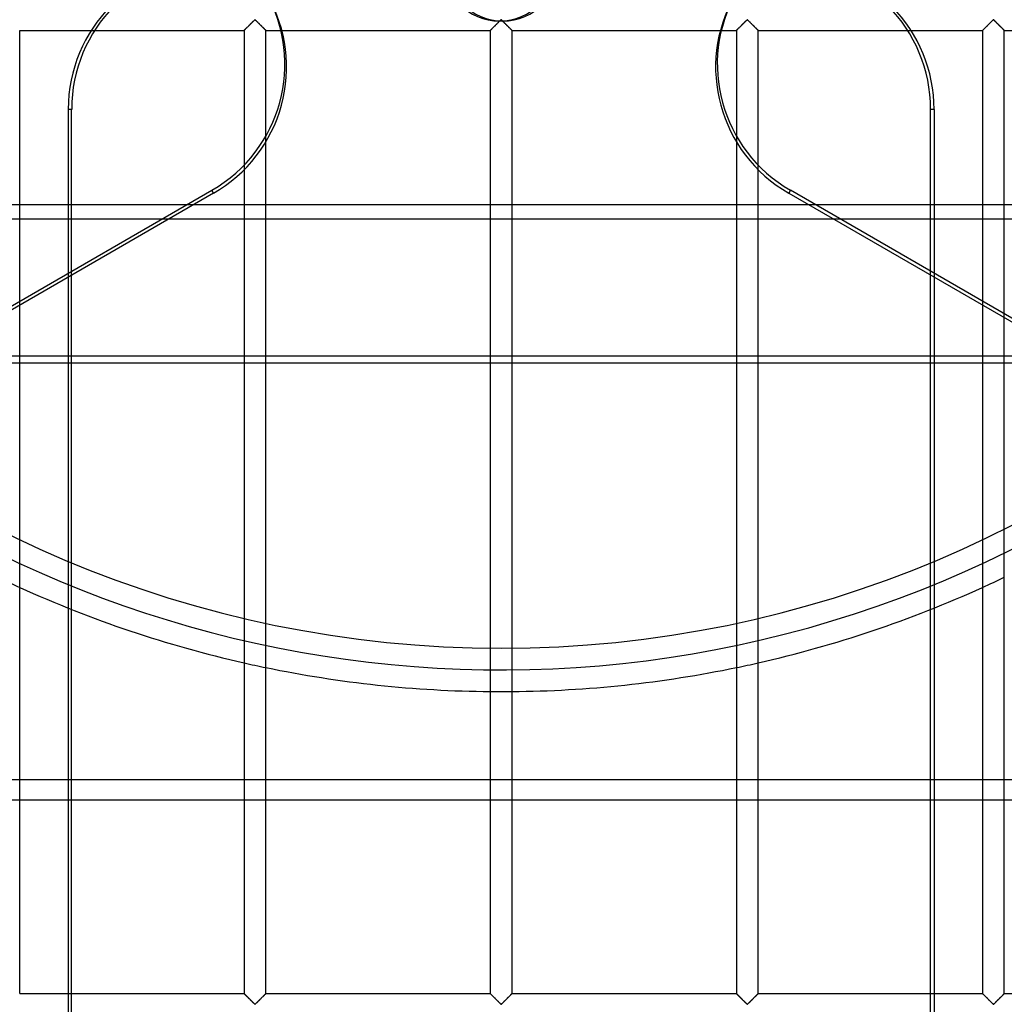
# Model space of a CAD drawing. Header units: millimetres. Extents: x -690 to 690, y -690 to 690.
# Tile 37 of 62: x -111 to 116, y -340 to -113. Entities that reach past the tile are written whole.
import ezdxf

# ---------------------------------------------------------------- set-up
doc = ezdxf.new("R2010")
doc.units = ezdxf.units.MM
doc.layers.add('MAIN-1', color=7, linetype='Continuous')
doc.layers.add('MAIN-2', color=7, linetype='Continuous')

msp = doc.modelspace()

# ---------------------------------------------------------------- linework, layer by layer
at = {"layer": 'MAIN-1'}
for p, q in [((-59, -115.67), (-58.93, -115.59)), ((-58.93, -115.59), (-58.85, -115.51)), ((-58.85, -115.51), (-58.76, -115.42)), ((-58.76, -115.42), (-58.66, -115.33)), ((-58.66, -115.33), (-58.56, -115.23)), ((-58.56, -115.23), (-58.45, -115.12)), ((-58.45, -115.12), (-58.34, -115.01)), ((-58.34, -115.01), (-58.23, -114.9)), ((-58.23, -114.9), (-58.12, -114.78)), ((-58.12, -114.78), (-58, -114.67)), ((-58, -114.67), (-57.88, -114.55)), ((-57.88, -114.55), (-57.76, -114.43)), ((-57.76, -114.43), (-57.64, -114.31)), ((-57.64, -114.31), (-57.52, -114.19)), ((-57.52, -114.19), (-57.4, -114.07)), ((-57.4, -114.07), (-57.29, -113.96)), ((-57.29, -113.96), (-57.18, -113.85)), ((-57.18, -113.85), (-57.07, -113.74)), ((-57.07, -113.74), (-56.97, -113.64)), ((-56.97, -113.64), (-56.87, -113.55)), ((-56.87, -113.55), (-56.78, -113.47)), ((-56.78, -113.47), (-56.67, -113.4)), ((-56.67, -113.4), (-56.59, -113.44)), ((-56.59, -113.44), (-56.54, -113.48)), ((-56.54, -113.48), (-56.49, -113.53)), ((-56.49, -113.53), (-56.43, -113.58)), ((-56.43, -113.58), (-56.38, -113.63)), ((-56.38, -113.63), (-56.32, -113.69)), ((-56.32, -113.69), (-56.26, -113.75)), ((-56.26, -113.75), (-56.2, -113.81)), ((-56.2, -113.81), (-56.14, -113.87)), ((-56.14, -113.87), (-56.07, -113.93)), ((-56.07, -113.93), (-56.01, -114)), ((-56.01, -114), (-55.94, -114.06)), ((-55.94, -114.06), (-55.88, -114.13)), ((-55.88, -114.13), (-55.81, -114.19)), ((-55.81, -114.19), (-55.74, -114.26)), ((-55.74, -114.26), (-55.67, -114.33)), ((-55.67, -114.33), (-55.6, -114.4)), ((-55.6, -114.4), (-55.53, -114.47)), ((-55.53, -114.47), (-55.47, -114.54)), ((-55.47, -114.54), (-55.4, -114.61)), ((-55.4, -114.61), (-55.33, -114.67)), ((-55.33, -114.67), (-55.26, -114.74)), ((-55.26, -114.74), (-55.19, -114.81)), ((-55.19, -114.81), (-55.13, -114.88)), ((-55.13, -114.88), (-55.06, -114.94)), ((-55.06, -114.94), (-55, -115.01)), ((-55, -115.01), (-54.93, -115.07)), ((-54.93, -115.07), (-54.87, -115.13)), ((-54.87, -115.13), (-54.81, -115.19)), ((-54.81, -115.19), (-54.75, -115.25)), ((-54.75, -115.25), (-54.69, -115.31)), ((-54.69, -115.31), (-54.64, -115.37)), ((-54.64, -115.37), (-54.58, -115.42)), ((-54.58, -115.42), (-54.53, -115.47)), ((-54.53, -115.47), (-54.48, -115.52)), ((-54.48, -115.52), (-54.43, -115.57)), ((-54.43, -115.57), (-54.39, -115.61)), ((-2.33, -115.67), (-2.26, -115.59)), ((-2.26, -115.59), (-2.18, -115.51)), ((-2.18, -115.51), (-2.09, -115.42)), ((-2.09, -115.42), (-1.99, -115.33)), ((-1.99, -115.33), (-1.89, -115.23)), ((-1.89, -115.23), (-1.79, -115.12)), ((-1.79, -115.12), (-1.68, -115.01)), ((-1.68, -115.01), (-1.57, -114.9)), ((-1.57, -114.9), (-1.45, -114.78)), ((-1.45, -114.78), (-1.33, -114.67)), ((-1.33, -114.67), (-1.21, -114.55)), ((-1.21, -114.55), (-1.09, -114.43)), ((-1.09, -114.43), (-0.97, -114.31)), ((-0.97, -114.31), (-0.85, -114.19)), ((-0.85, -114.19), (-0.74, -114.07)), ((-0.74, -114.07), (-0.62, -113.96)), ((-0.62, -113.96), (-0.51, -113.85)), ((-0.51, -113.85), (-0.4, -113.74)), ((-0.4, -113.74), (-0.3, -113.64)), ((-0.3, -113.64), (-0.21, -113.55)), ((-0.21, -113.55), (-0.11, -113.47)), ((-0.11, -113.47), (0, -113.4)), ((0, -113.4), (0.07, -113.44)), ((0.07, -113.44), (0.13, -113.48)), ((0.13, -113.48), (0.18, -113.53)), ((0.18, -113.53), (0.23, -113.58)), ((0.23, -113.58), (0.29, -113.63)), ((0.29, -113.63), (0.35, -113.69)), ((0.35, -113.69), (0.41, -113.75)), ((0.41, -113.75), (0.47, -113.81)), ((0.47, -113.81), (0.53, -113.87)), ((0.53, -113.87), (0.59, -113.93)), ((0.59, -113.93), (0.66, -114)), ((0.66, -114), (0.73, -114.06)), ((0.73, -114.06), (0.79, -114.13)), ((0.79, -114.13), (0.86, -114.19)), ((0.86, -114.19), (0.93, -114.26)), ((0.93, -114.26), (0.99, -114.33)), ((0.99, -114.33), (1.06, -114.4)), ((1.06, -114.4), (1.13, -114.47)), ((1.13, -114.47), (1.2, -114.54)), ((1.2, -114.54), (1.27, -114.61)), ((1.27, -114.61), (1.34, -114.67)), ((1.34, -114.67), (1.41, -114.74)), ((1.41, -114.74), (1.47, -114.81)), ((1.47, -114.81), (1.54, -114.88)), ((1.54, -114.88), (1.61, -114.94)), ((1.61, -114.94), (1.67, -115.01)), ((1.67, -115.01), (1.73, -115.07)), ((1.73, -115.07), (1.8, -115.13)), ((1.8, -115.13), (1.86, -115.19)), ((1.86, -115.19), (1.92, -115.25)), ((1.92, -115.25), (1.97, -115.31)), ((1.97, -115.31), (2.03, -115.37)), ((2.03, -115.37), (2.09, -115.42)), ((2.09, -115.42), (2.14, -115.47)), ((2.14, -115.47), (2.19, -115.52)), ((2.19, -115.52), (2.24, -115.57)), ((2.24, -115.57), (2.28, -115.61)), ((54.34, -115.67), (54.41, -115.59)), ((54.41, -115.59), (54.49, -115.51)), ((54.49, -115.51), (54.58, -115.42)), ((54.58, -115.42), (54.67, -115.33)), ((54.67, -115.33), (54.77, -115.23)), ((54.77, -115.23), (54.88, -115.12)), ((54.88, -115.12), (54.99, -115.01)), ((54.99, -115.01), (55.1, -114.9)), ((55.1, -114.9), (55.22, -114.78)), ((55.22, -114.78), (55.34, -114.67)), ((55.34, -114.67), (55.46, -114.55)), ((55.46, -114.55), (55.58, -114.43)), ((55.58, -114.43), (55.7, -114.31)), ((55.7, -114.31), (55.81, -114.19)), ((55.81, -114.19), (55.93, -114.07)), ((55.93, -114.07), (56.04, -113.96)), ((56.04, -113.96), (56.16, -113.85)), ((56.16, -113.85), (56.26, -113.74)), ((56.26, -113.74), (56.36, -113.64)), ((56.36, -113.64), (56.46, -113.55)), ((56.46, -113.55), (56.55, -113.47)), ((56.55, -113.47), (56.67, -113.4)), ((56.67, -113.4), (56.74, -113.44)), ((56.74, -113.44), (56.79, -113.48)), ((56.79, -113.48), (56.85, -113.53)), ((56.85, -113.53), (56.9, -113.58)), ((56.9, -113.58), (56.96, -113.63)), ((56.96, -113.63), (57.01, -113.69)), ((57.01, -113.69), (57.07, -113.75)), ((57.07, -113.75), (57.13, -113.81)), ((57.13, -113.81), (57.2, -113.87)), ((57.2, -113.87), (57.26, -113.93)), ((57.26, -113.93), (57.33, -114)), ((57.33, -114), (57.39, -114.06)), ((57.39, -114.06), (57.46, -114.13)), ((57.46, -114.13), (57.53, -114.19)), ((57.53, -114.19), (57.59, -114.26)), ((57.59, -114.26), (57.66, -114.33)), ((57.66, -114.33), (57.73, -114.4)), ((57.73, -114.4), (57.8, -114.47)), ((57.8, -114.47), (57.87, -114.54)), ((57.87, -114.54), (57.94, -114.61)), ((57.94, -114.61), (58.01, -114.67)), ((58.01, -114.67), (58.07, -114.74)), ((58.07, -114.74), (58.14, -114.81)), ((58.14, -114.81), (58.21, -114.88)), ((58.21, -114.88), (58.27, -114.94)), ((58.27, -114.94), (58.34, -115.01)), ((58.34, -115.01), (58.4, -115.07)), ((58.4, -115.07), (58.46, -115.13)), ((58.46, -115.13), (58.52, -115.19)), ((58.52, -115.19), (58.58, -115.25)), ((58.58, -115.25), (58.64, -115.31)), ((58.64, -115.31), (58.7, -115.37)), ((58.7, -115.37), (58.75, -115.42)), ((58.75, -115.42), (58.81, -115.47)), ((58.81, -115.47), (58.86, -115.52)), ((58.86, -115.52), (58.9, -115.57)), ((58.9, -115.57), (58.95, -115.61)), ((111, -115.67), (111.07, -115.59)), ((111.07, -115.59), (111.15, -115.51)), ((111.15, -115.51), (111.24, -115.42)), ((111.24, -115.42), (111.34, -115.33)), ((111.34, -115.33), (111.44, -115.23)), ((111.44, -115.23), (111.55, -115.12)), ((111.55, -115.12), (111.66, -115.01)), ((111.66, -115.01), (111.77, -114.9)), ((111.77, -114.9), (111.88, -114.78)), ((111.88, -114.78), (112, -114.67)), ((112, -114.67), (112.12, -114.55)), ((112.12, -114.55), (112.24, -114.43)), ((112.24, -114.43), (112.36, -114.31)), ((112.36, -114.31), (112.48, -114.19)), ((112.48, -114.19), (112.6, -114.07)), ((112.6, -114.07), (112.71, -113.96)), ((112.71, -113.96), (112.82, -113.85)), ((112.82, -113.85), (112.93, -113.74)), ((112.93, -113.74), (113.03, -113.64)), ((113.03, -113.64), (113.13, -113.55)), ((113.13, -113.55), (113.22, -113.47)), ((113.22, -113.47), (113.33, -113.4)), ((113.33, -113.4), (113.41, -113.44)), ((113.41, -113.44), (113.46, -113.48)), ((113.46, -113.48), (113.51, -113.53)), ((113.51, -113.53), (113.57, -113.58)), ((113.57, -113.58), (113.62, -113.63)), ((113.62, -113.63), (113.68, -113.69)), ((113.68, -113.69), (113.74, -113.75)), ((113.74, -113.75), (113.8, -113.81)), ((113.8, -113.81), (113.86, -113.87)), ((113.86, -113.87), (113.93, -113.93)), ((113.93, -113.93), (113.99, -114)), ((113.99, -114), (114.06, -114.06)), ((114.06, -114.06), (114.12, -114.13)), ((114.12, -114.13), (114.19, -114.19)), ((114.19, -114.19), (114.26, -114.26)), ((114.26, -114.26), (114.33, -114.33)), ((114.33, -114.33), (114.4, -114.4)), ((114.4, -114.4), (114.47, -114.47)), ((114.47, -114.47), (114.53, -114.54)), ((114.53, -114.54), (114.6, -114.61)), ((114.6, -114.61), (114.67, -114.67)), ((114.67, -114.67), (114.74, -114.74)), ((114.74, -114.74), (114.81, -114.81)), ((114.81, -114.81), (114.87, -114.88)), ((114.87, -114.88), (114.94, -114.94)), ((114.94, -114.94), (115, -115.01)), ((115, -115.01), (115.07, -115.07)), ((115.07, -115.07), (115.13, -115.13)), ((115.13, -115.13), (115.19, -115.19)), ((115.19, -115.19), (115.25, -115.25)), ((115.25, -115.25), (115.31, -115.31)), ((115.31, -115.31), (115.36, -115.37)), ((115.36, -115.37), (115.42, -115.42)), ((115.42, -115.42), (115.47, -115.47)), ((115.47, -115.47), (115.52, -115.52)), ((115.52, -115.52), (115.57, -115.57)), ((115.57, -115.57), (115.61, -115.61)), ((-110.83, -337.5), (-110.83, -115.83)), ((-110.83, -115.83), (-59.17, -115.83)), ((-59.17, -115.83), (-59.17, -337.5)), ((-59.17, -115.83), (-59.16, -115.83)), ((-59.16, -115.83), (-59.14, -115.81)), ((-59.14, -115.81), (-59.1, -115.77)), ((-59.1, -115.77), (-59.06, -115.72)), ((-59.06, -115.72), (-59, -115.67)), ((-54.39, -115.61), (-54.35, -115.65)), ((-54.35, -115.65), (-54.31, -115.69)), ((-54.31, -115.69), (-54.28, -115.72)), ((-54.28, -115.72), (-54.25, -115.75)), ((-54.25, -115.75), (-54.22, -115.78)), ((-54.22, -115.78), (-54.2, -115.8)), ((-54.2, -115.8), (-54.19, -115.81)), ((-54.19, -115.81), (-54.18, -115.82)), ((-54.18, -115.82), (-54.17, -115.83)), ((-54.17, -337.5), (-54.17, -115.83)), ((-54.17, -115.83), (-54.17, -115.83)), ((-54.17, -115.83), (-2.5, -115.83)), ((-2.5, -115.83), (-2.5, -337.5)), ((-2.5, -115.83), (-2.49, -115.83)), ((-2.49, -115.83), (-2.47, -115.81)), ((-2.47, -115.81), (-2.44, -115.77)), ((-2.44, -115.77), (-2.39, -115.72)), ((-2.39, -115.72), (-2.33, -115.67)), ((2.28, -115.61), (2.32, -115.65)), ((2.32, -115.65), (2.36, -115.69)), ((2.36, -115.69), (2.39, -115.72)), ((2.39, -115.72), (2.42, -115.75)), ((2.42, -115.75), (2.44, -115.78)), ((2.44, -115.78), (2.46, -115.8)), ((2.46, -115.8), (2.48, -115.81)), ((2.48, -115.81), (2.49, -115.82)), ((2.49, -115.82), (2.5, -115.83)), ((2.5, -337.5), (2.5, -115.83)), ((2.5, -115.83), (2.5, -115.83)), ((2.5, -115.83), (54.17, -115.83)), ((54.17, -115.83), (54.2, -115.81)), ((54.17, -115.83), (54.17, -337.5)), ((54.17, -115.83), (54.17, -115.83)), ((54.2, -115.81), (54.23, -115.77)), ((54.23, -115.77), (54.28, -115.72)), ((54.28, -115.72), (54.34, -115.67)), ((58.95, -115.61), (58.99, -115.65)), ((58.99, -115.65), (59.02, -115.69)), ((59.02, -115.69), (59.06, -115.72)), ((59.06, -115.72), (59.08, -115.75)), ((59.08, -115.75), (59.11, -115.78)), ((59.11, -115.78), (59.13, -115.8)), ((59.13, -115.8), (59.15, -115.81)), ((59.15, -115.81), (59.16, -115.82)), ((59.16, -115.82), (59.16, -115.83)), ((59.16, -115.83), (59.17, -115.83)), ((59.17, -337.5), (59.17, -115.83)), ((59.17, -115.83), (110.83, -115.83)), ((110.83, -115.83), (110.83, -337.5)), ((110.83, -115.83), (110.84, -115.83)), ((110.84, -115.83), (110.86, -115.81)), ((110.86, -115.81), (110.9, -115.77)), ((110.9, -115.77), (110.94, -115.72)), ((110.94, -115.72), (111, -115.67)), ((115.61, -115.61), (115.65, -115.65)), ((115.65, -115.65), (115.69, -115.69)), ((115.69, -115.69), (115.72, -115.72)), ((115.72, -115.72), (115.75, -115.75)), ((115.75, -115.75), (115.78, -115.78)), ((115.78, -115.78), (115.8, -115.8)), ((115.8, -115.8), (115.81, -115.81)), ((115.81, -115.81), (115.82, -115.82)), ((115.82, -115.82), (115.83, -115.83)), ((115.83, -337.5), (115.83, -115.83)), ((115.83, -115.83), (115.83, -115.83)), ((115.83, -115.83), (167.5, -115.83)), ((-99.65, -248.78), (-99.65, -337.5)), ((98.87, -337.5), (98.87, -249.1)), ((99.65, -248.78), (99.65, -337.5)), ((-110.83, -288.22), (-99.65, -288.22)), ((99.65, -288.22), (110.83, -288.22)), ((115.83, -288.22), (167.5, -288.22)), ((-99.65, -292.98), (-110.83, -292.98)), ((110.83, -292.98), (99.65, -292.98)), ((167.5, -292.98), (115.83, -292.98)), ((-110.83, -337.5), (-59.17, -337.5)), ((-59.16, -337.5), (-59.17, -337.5)), ((-59.16, -337.51), (-59.16, -337.5)), ((-59.15, -337.52), (-59.16, -337.51)), ((-59.13, -337.54), (-59.15, -337.52)), ((-59.11, -337.56), (-59.13, -337.54)), ((-59.08, -337.58), (-59.11, -337.56)), ((-59.06, -337.61), (-59.08, -337.58)), ((-59.02, -337.64), (-59.06, -337.61)), ((-58.99, -337.68), (-59.02, -337.64)), ((-58.95, -337.72), (-58.99, -337.68)), ((-58.9, -337.76), (-58.95, -337.72)), ((-54.34, -337.67), (-54.41, -337.74)), ((-54.28, -337.61), (-54.34, -337.67)), ((-54.23, -337.56), (-54.28, -337.61)), ((-54.2, -337.53), (-54.23, -337.56)), ((-54.17, -337.51), (-54.2, -337.53)), ((-54.17, -337.5), (-54.17, -337.51)), ((-54.17, -337.5), (-2.5, -337.5)), ((-2.49, -337.51), (-2.5, -337.5)), ((-2.5, -337.5), (-2.5, -337.5)), ((-2.48, -337.52), (-2.49, -337.51)), ((-2.46, -337.54), (-2.48, -337.52)), ((-2.44, -337.56), (-2.46, -337.54)), ((-2.42, -337.58), (-2.44, -337.56)), ((-2.39, -337.61), (-2.42, -337.58)), ((-2.36, -337.64), (-2.39, -337.61)), ((-2.32, -337.68), (-2.36, -337.64)), ((-2.28, -337.72), (-2.32, -337.68)), ((-2.24, -337.76), (-2.28, -337.72)), ((2.33, -337.67), (2.26, -337.74)), ((2.39, -337.61), (2.33, -337.67)), ((2.44, -337.56), (2.39, -337.61)), ((2.47, -337.53), (2.44, -337.56)), ((2.49, -337.51), (2.47, -337.53)), ((2.5, -337.5), (2.49, -337.51)), ((2.5, -337.5), (54.17, -337.5)), ((54.18, -337.51), (54.17, -337.5)), ((54.17, -337.5), (54.17, -337.5)), ((54.19, -337.52), (54.18, -337.51)), ((54.2, -337.54), (54.19, -337.52)), ((54.22, -337.56), (54.2, -337.54)), ((54.25, -337.58), (54.22, -337.56)), ((54.28, -337.61), (54.25, -337.58)), ((54.31, -337.64), (54.28, -337.61)), ((54.35, -337.68), (54.31, -337.64)), ((54.39, -337.72), (54.35, -337.68)), ((54.43, -337.76), (54.39, -337.72)), ((59, -337.67), (58.93, -337.74)), ((59.06, -337.61), (59, -337.67)), ((59.1, -337.56), (59.06, -337.61)), ((59.14, -337.53), (59.1, -337.56)), ((59.16, -337.51), (59.14, -337.53)), ((59.17, -337.5), (59.16, -337.51)), ((59.17, -337.5), (110.83, -337.5)), ((110.84, -337.5), (110.83, -337.5)), ((110.84, -337.51), (110.84, -337.5)), ((110.85, -337.52), (110.84, -337.51)), ((110.87, -337.54), (110.85, -337.52)), ((110.89, -337.56), (110.87, -337.54)), ((110.92, -337.58), (110.89, -337.56)), ((110.94, -337.61), (110.92, -337.58)), ((110.98, -337.64), (110.94, -337.61)), ((111.01, -337.68), (110.98, -337.64)), ((111.05, -337.72), (111.01, -337.68)), ((111.1, -337.76), (111.05, -337.72)), ((115.66, -337.67), (115.59, -337.74)), ((115.72, -337.61), (115.66, -337.67)), ((115.77, -337.56), (115.72, -337.61)), ((115.8, -337.53), (115.77, -337.56)), ((115.83, -337.51), (115.8, -337.53)), ((115.83, -337.5), (115.83, -337.51)), ((115.83, -337.5), (167.5, -337.5)), ((-58.86, -337.81), (-58.9, -337.76)), ((-58.81, -337.86), (-58.86, -337.81)), ((-58.75, -337.91), (-58.81, -337.86)), ((-58.7, -337.97), (-58.75, -337.91)), ((-58.64, -338.02), (-58.7, -337.97)), ((-58.58, -338.08), (-58.64, -338.02)), ((-58.52, -338.14), (-58.58, -338.08)), ((-58.46, -338.2), (-58.52, -338.14)), ((-58.4, -338.26), (-58.46, -338.2)), ((-58.34, -338.33), (-58.4, -338.26)), ((-58.27, -338.39), (-58.34, -338.33)), ((-58.21, -338.46), (-58.27, -338.39)), ((-58.14, -338.52), (-58.21, -338.46)), ((-58.07, -338.59), (-58.14, -338.52)), ((-58.01, -338.66), (-58.07, -338.59)), ((-57.94, -338.73), (-58.01, -338.66)), ((-57.87, -338.8), (-57.94, -338.73)), ((-57.8, -338.87), (-57.87, -338.8)), ((-57.73, -338.93), (-57.8, -338.87)), ((-57.66, -339), (-57.73, -338.93)), ((-57.59, -339.07), (-57.66, -339)), ((-57.53, -339.14), (-57.59, -339.07)), ((-57.46, -339.21), (-57.53, -339.14)), ((-57.39, -339.27), (-57.46, -339.21)), ((-57.33, -339.34), (-57.39, -339.27)), ((-57.26, -339.4), (-57.33, -339.34)), ((-57.2, -339.47), (-57.26, -339.4)), ((-57.13, -339.53), (-57.2, -339.47)), ((-57.07, -339.59), (-57.13, -339.53)), ((-57.01, -339.64), (-57.07, -339.59)), ((-56.96, -339.7), (-57.01, -339.64)), ((-56.9, -339.75), (-56.96, -339.7)), ((-56.85, -339.81), (-56.9, -339.75)), ((-56.79, -339.85), (-56.85, -339.81)), ((-56.74, -339.9), (-56.79, -339.85)), ((-56.67, -339.93), (-56.74, -339.9)), ((-56.55, -339.87), (-56.67, -339.93)), ((-56.46, -339.78), (-56.55, -339.87)), ((-56.36, -339.69), (-56.46, -339.78)), ((-56.26, -339.59), (-56.36, -339.69)), ((-56.16, -339.48), (-56.26, -339.59)), ((-56.04, -339.37), (-56.16, -339.48)), ((-55.93, -339.26), (-56.04, -339.37)), ((-55.81, -339.14), (-55.93, -339.26)), ((-55.7, -339.03), (-55.81, -339.14)), ((-55.58, -338.91), (-55.7, -339.03)), ((-55.46, -338.79), (-55.58, -338.91)), ((-55.34, -338.67), (-55.46, -338.79)), ((-55.22, -338.55), (-55.34, -338.67)), ((-55.1, -338.43), (-55.22, -338.55)), ((-54.99, -338.32), (-55.1, -338.43)), ((-54.88, -338.21), (-54.99, -338.32)), ((-54.77, -338.11), (-54.88, -338.21)), ((-54.67, -338), (-54.77, -338.11)), ((-54.58, -337.91), (-54.67, -338)), ((-54.49, -337.82), (-54.58, -337.91)), ((-54.41, -337.74), (-54.49, -337.82)), ((-2.19, -337.81), (-2.24, -337.76)), ((-2.14, -337.86), (-2.19, -337.81)), ((-2.09, -337.91), (-2.14, -337.86)), ((-2.03, -337.97), (-2.09, -337.91)), ((-1.97, -338.02), (-2.03, -337.97)), ((-1.92, -338.08), (-1.97, -338.02)), ((-1.86, -338.14), (-1.92, -338.08)), ((-1.8, -338.2), (-1.86, -338.14)), ((-1.73, -338.26), (-1.8, -338.2)), ((-1.67, -338.33), (-1.73, -338.26)), ((-1.61, -338.39), (-1.67, -338.33)), ((-1.54, -338.46), (-1.61, -338.39)), ((-1.47, -338.52), (-1.54, -338.46)), ((-1.41, -338.59), (-1.47, -338.52)), ((-1.34, -338.66), (-1.41, -338.59)), ((-1.27, -338.73), (-1.34, -338.66)), ((-1.2, -338.8), (-1.27, -338.73)), ((-1.13, -338.87), (-1.2, -338.8)), ((-1.06, -338.93), (-1.13, -338.87)), ((-0.99, -339), (-1.06, -338.93)), ((-0.93, -339.07), (-0.99, -339)), ((-0.86, -339.14), (-0.93, -339.07)), ((-0.79, -339.21), (-0.86, -339.14)), ((-0.73, -339.27), (-0.79, -339.21)), ((-0.66, -339.34), (-0.73, -339.27)), ((-0.59, -339.4), (-0.66, -339.34)), ((-0.53, -339.47), (-0.59, -339.4)), ((-0.47, -339.53), (-0.53, -339.47)), ((-0.41, -339.59), (-0.47, -339.53)), ((-0.35, -339.64), (-0.41, -339.59)), ((-0.29, -339.7), (-0.35, -339.64)), ((-0.23, -339.75), (-0.29, -339.7)), ((-0.18, -339.81), (-0.23, -339.75)), ((-0.13, -339.85), (-0.18, -339.81)), ((-0.07, -339.9), (-0.13, -339.85)), ((0, -339.93), (-0.07, -339.9)), ((0.11, -339.87), (0, -339.93)), ((0.21, -339.78), (0.11, -339.87)), ((0.3, -339.69), (0.21, -339.78)), ((0.4, -339.59), (0.3, -339.69)), ((0.51, -339.48), (0.4, -339.59)), ((0.62, -339.37), (0.51, -339.48)), ((0.74, -339.26), (0.62, -339.37)), ((0.85, -339.14), (0.74, -339.26)), ((0.97, -339.03), (0.85, -339.14)), ((1.09, -338.91), (0.97, -339.03)), ((1.21, -338.79), (1.09, -338.91)), ((1.33, -338.67), (1.21, -338.79)), ((1.45, -338.55), (1.33, -338.67)), ((1.57, -338.43), (1.45, -338.55)), ((1.68, -338.32), (1.57, -338.43)), ((1.79, -338.21), (1.68, -338.32)), ((1.89, -338.11), (1.79, -338.21)), ((1.99, -338), (1.89, -338.11)), ((2.09, -337.91), (1.99, -338)), ((2.18, -337.82), (2.09, -337.91)), ((2.26, -337.74), (2.18, -337.82)), ((54.48, -337.81), (54.43, -337.76)), ((54.53, -337.86), (54.48, -337.81)), ((54.58, -337.91), (54.53, -337.86)), ((54.64, -337.97), (54.58, -337.91)), ((54.69, -338.02), (54.64, -337.97)), ((54.75, -338.08), (54.69, -338.02)), ((54.81, -338.14), (54.75, -338.08)), ((54.87, -338.2), (54.81, -338.14)), ((54.93, -338.26), (54.87, -338.2)), ((55, -338.33), (54.93, -338.26)), ((55.06, -338.39), (55, -338.33)), ((55.13, -338.46), (55.06, -338.39)), ((55.19, -338.52), (55.13, -338.46)), ((55.26, -338.59), (55.19, -338.52)), ((55.33, -338.66), (55.26, -338.59)), ((55.4, -338.73), (55.33, -338.66)), ((55.47, -338.8), (55.4, -338.73)), ((55.53, -338.87), (55.47, -338.8)), ((55.6, -338.93), (55.53, -338.87)), ((55.67, -339), (55.6, -338.93)), ((55.74, -339.07), (55.67, -339)), ((55.81, -339.14), (55.74, -339.07)), ((55.88, -339.21), (55.81, -339.14)), ((55.94, -339.27), (55.88, -339.21)), ((56.01, -339.34), (55.94, -339.27)), ((56.07, -339.4), (56.01, -339.34)), ((56.14, -339.47), (56.07, -339.4)), ((56.2, -339.53), (56.14, -339.47)), ((56.26, -339.59), (56.2, -339.53)), ((56.32, -339.64), (56.26, -339.59)), ((56.38, -339.7), (56.32, -339.64)), ((56.43, -339.75), (56.38, -339.7)), ((56.49, -339.81), (56.43, -339.75)), ((56.54, -339.85), (56.49, -339.81)), ((56.59, -339.9), (56.54, -339.85)), ((56.67, -339.93), (56.59, -339.9)), ((56.78, -339.87), (56.67, -339.93)), ((56.87, -339.78), (56.78, -339.87)), ((56.97, -339.69), (56.87, -339.78)), ((57.07, -339.59), (56.97, -339.69)), ((57.18, -339.48), (57.07, -339.59)), ((57.29, -339.37), (57.18, -339.48)), ((57.4, -339.26), (57.29, -339.37)), ((57.52, -339.14), (57.4, -339.26)), ((57.64, -339.03), (57.52, -339.14)), ((57.76, -338.91), (57.64, -339.03)), ((57.88, -338.79), (57.76, -338.91)), ((58, -338.67), (57.88, -338.79)), ((58.12, -338.55), (58, -338.67)), ((58.23, -338.43), (58.12, -338.55)), ((58.34, -338.32), (58.23, -338.43)), ((58.45, -338.21), (58.34, -338.32)), ((58.56, -338.11), (58.45, -338.21)), ((58.66, -338), (58.56, -338.11)), ((58.76, -337.91), (58.66, -338)), ((58.85, -337.82), (58.76, -337.91)), ((58.93, -337.74), (58.85, -337.82)), ((111.14, -337.81), (111.1, -337.76)), ((111.19, -337.86), (111.14, -337.81)), ((111.25, -337.91), (111.19, -337.86)), ((111.3, -337.97), (111.25, -337.91)), ((111.36, -338.02), (111.3, -337.97)), ((111.42, -338.08), (111.36, -338.02)), ((111.48, -338.14), (111.42, -338.08)), ((111.54, -338.2), (111.48, -338.14)), ((111.6, -338.26), (111.54, -338.2)), ((111.66, -338.33), (111.6, -338.26)), ((111.73, -338.39), (111.66, -338.33)), ((111.79, -338.46), (111.73, -338.39)), ((111.86, -338.52), (111.79, -338.46)), ((111.93, -338.59), (111.86, -338.52)), ((111.99, -338.66), (111.93, -338.59)), ((112.06, -338.73), (111.99, -338.66)), ((112.13, -338.8), (112.06, -338.73)), ((112.2, -338.87), (112.13, -338.8)), ((112.27, -338.93), (112.2, -338.87)), ((112.34, -339), (112.27, -338.93)), ((112.41, -339.07), (112.34, -339)), ((112.47, -339.14), (112.41, -339.07)), ((112.54, -339.21), (112.47, -339.14)), ((112.61, -339.27), (112.54, -339.21)), ((112.67, -339.34), (112.61, -339.27)), ((112.74, -339.4), (112.67, -339.34)), ((112.8, -339.47), (112.74, -339.4)), ((112.87, -339.53), (112.8, -339.47)), ((112.93, -339.59), (112.87, -339.53)), ((112.99, -339.64), (112.93, -339.59)), ((113.04, -339.7), (112.99, -339.64)), ((113.1, -339.75), (113.04, -339.7)), ((113.15, -339.81), (113.1, -339.75)), ((113.21, -339.85), (113.15, -339.81)), ((113.26, -339.9), (113.21, -339.85)), ((113.33, -339.93), (113.26, -339.9)), ((113.45, -339.87), (113.33, -339.93)), ((113.54, -339.78), (113.45, -339.87)), ((113.64, -339.69), (113.54, -339.78)), ((113.74, -339.59), (113.64, -339.69)), ((113.84, -339.48), (113.74, -339.59)), ((113.96, -339.37), (113.84, -339.48)), ((114.07, -339.26), (113.96, -339.37)), ((114.19, -339.14), (114.07, -339.26)), ((114.3, -339.03), (114.19, -339.14)), ((114.42, -338.91), (114.3, -339.03)), ((114.54, -338.79), (114.42, -338.91)), ((114.66, -338.67), (114.54, -338.79)), ((114.78, -338.55), (114.66, -338.67)), ((114.9, -338.43), (114.78, -338.55)), ((115.01, -338.32), (114.9, -338.43)), ((115.12, -338.21), (115.01, -338.32)), ((115.23, -338.11), (115.12, -338.21)), ((115.33, -338), (115.23, -338.11)), ((115.42, -337.91), (115.33, -338)), ((115.51, -337.82), (115.42, -337.91)), ((115.59, -337.74), (115.51, -337.82))]:
    msp.add_line(p, q, dxfattribs=at)
for start, end in [(245.5713, 257.2459), (282.7541, 294.4287), (258.3391, 269.4657), (270.5342, 281.6609)]:
    msp.add_arc((0, 0), 268, start, end, dxfattribs=at)
at = {"layer": 'MAIN-2'}
for p, q in [((-58.89, -115.56), (-58.95, -115.62)), ((-58.82, -115.49), (-58.89, -115.56)), ((-58.75, -115.42), (-58.82, -115.49)), ((-58.67, -115.34), (-58.75, -115.42)), ((-58.59, -115.26), (-58.67, -115.34)), ((-58.51, -115.18), (-58.59, -115.26)), ((-58.42, -115.09), (-58.51, -115.18)), ((-58.33, -115), (-58.42, -115.09)), ((-58.24, -114.91), (-58.33, -115)), ((-58.15, -114.82), (-58.24, -114.91)), ((-58.06, -114.72), (-58.15, -114.82)), ((-57.96, -114.63), (-58.06, -114.72)), ((-57.86, -114.53), (-57.96, -114.63)), ((-57.77, -114.44), (-57.86, -114.53)), ((-57.67, -114.34), (-57.77, -114.44)), ((-57.57, -114.24), (-57.67, -114.34)), ((-57.48, -114.15), (-57.57, -114.24)), ((-57.39, -114.06), (-57.48, -114.15)), ((-57.29, -113.97), (-57.39, -114.06)), ((-57.2, -113.88), (-57.29, -113.97)), ((-57.12, -113.79), (-57.2, -113.88)), ((-57.03, -113.71), (-57.12, -113.79)), ((-56.95, -113.63), (-57.03, -113.71)), ((-56.87, -113.55), (-56.95, -113.63)), ((-56.8, -113.48), (-56.87, -113.55)), ((-56.72, -113.42), (-56.8, -113.48)), ((-56.61, -113.42), (-56.72, -113.42)), ((-56.53, -113.48), (-56.61, -113.42)), ((-56.46, -113.55), (-56.53, -113.48)), ((-56.38, -113.63), (-56.46, -113.55)), ((-56.3, -113.71), (-56.38, -113.63)), ((-56.22, -113.79), (-56.3, -113.71)), ((-56.13, -113.88), (-56.22, -113.79)), ((-56.04, -113.97), (-56.13, -113.88)), ((-55.95, -114.06), (-56.04, -113.97)), ((-55.85, -114.15), (-55.95, -114.06)), ((-55.76, -114.24), (-55.85, -114.15)), ((-55.66, -114.34), (-55.76, -114.24)), ((-55.57, -114.44), (-55.66, -114.34)), ((-55.47, -114.53), (-55.57, -114.44)), ((-55.37, -114.63), (-55.47, -114.53)), ((-55.28, -114.72), (-55.37, -114.63)), ((-55.18, -114.82), (-55.28, -114.72)), ((-55.09, -114.91), (-55.18, -114.82)), ((-55, -115), (-55.09, -114.91)), ((-54.91, -115.09), (-55, -115)), ((-54.82, -115.18), (-54.91, -115.09)), ((-54.74, -115.26), (-54.82, -115.18)), ((-54.66, -115.34), (-54.74, -115.26)), ((-54.58, -115.42), (-54.66, -115.34)), ((-54.51, -115.49), (-54.58, -115.42)), ((-54.44, -115.56), (-54.51, -115.49)), ((-54.38, -115.62), (-54.44, -115.56)), ((-2.23, -115.56), (-2.29, -115.62)), ((-2.16, -115.49), (-2.23, -115.56)), ((-2.08, -115.42), (-2.16, -115.49)), ((-2.01, -115.34), (-2.08, -115.42)), ((-1.93, -115.26), (-2.01, -115.34)), ((-1.84, -115.18), (-1.93, -115.26)), ((-1.76, -115.09), (-1.84, -115.18)), ((-1.67, -115), (-1.76, -115.09)), ((-1.58, -114.91), (-1.67, -115)), ((-1.48, -114.82), (-1.58, -114.91)), ((-1.39, -114.72), (-1.48, -114.82)), ((-1.29, -114.63), (-1.39, -114.72)), ((-1.2, -114.53), (-1.29, -114.63)), ((-1.1, -114.44), (-1.2, -114.53)), ((-1, -114.34), (-1.1, -114.44)), ((-0.91, -114.24), (-1, -114.34)), ((-0.81, -114.15), (-0.91, -114.24)), ((-0.72, -114.06), (-0.81, -114.15)), ((-0.63, -113.97), (-0.72, -114.06)), ((-0.54, -113.88), (-0.63, -113.97)), ((-0.45, -113.79), (-0.54, -113.88)), ((-0.37, -113.71), (-0.45, -113.79)), ((-0.29, -113.63), (-0.37, -113.71)), ((-0.21, -113.55), (-0.29, -113.63)), ((-0.13, -113.48), (-0.21, -113.55)), ((-0.06, -113.42), (-0.13, -113.48)), ((0.06, -113.42), (-0.06, -113.42)), ((0.13, -113.48), (0.06, -113.42)), ((0.21, -113.55), (0.13, -113.48)), ((0.29, -113.63), (0.21, -113.55)), ((0.37, -113.71), (0.29, -113.63)), ((0.45, -113.79), (0.37, -113.71)), ((0.54, -113.88), (0.45, -113.79)), ((0.63, -113.97), (0.54, -113.88)), ((0.72, -114.06), (0.63, -113.97)), ((0.81, -114.15), (0.72, -114.06)), ((0.91, -114.24), (0.81, -114.15)), ((1, -114.34), (0.91, -114.24)), ((1.1, -114.44), (1, -114.34)), ((1.2, -114.53), (1.1, -114.44)), ((1.29, -114.63), (1.2, -114.53)), ((1.39, -114.72), (1.29, -114.63)), ((1.48, -114.82), (1.39, -114.72)), ((1.58, -114.91), (1.48, -114.82)), ((1.67, -115), (1.58, -114.91)), ((1.76, -115.09), (1.67, -115)), ((1.84, -115.18), (1.76, -115.09)), ((1.93, -115.26), (1.84, -115.18)), ((2.01, -115.34), (1.93, -115.26)), ((2.08, -115.42), (2.01, -115.34)), ((2.16, -115.49), (2.08, -115.42)), ((2.23, -115.56), (2.16, -115.49)), ((2.29, -115.62), (2.23, -115.56)), ((54.44, -115.56), (54.38, -115.62)), ((54.51, -115.49), (54.44, -115.56)), ((54.58, -115.42), (54.51, -115.49)), ((54.66, -115.34), (54.58, -115.42)), ((54.74, -115.26), (54.66, -115.34)), ((54.82, -115.18), (54.74, -115.26)), ((54.91, -115.09), (54.82, -115.18)), ((55, -115), (54.91, -115.09)), ((55.09, -114.91), (55, -115)), ((55.18, -114.82), (55.09, -114.91)), ((55.28, -114.72), (55.18, -114.82)), ((55.37, -114.63), (55.28, -114.72)), ((55.47, -114.53), (55.37, -114.63)), ((55.57, -114.44), (55.47, -114.53)), ((55.66, -114.34), (55.57, -114.44)), ((55.76, -114.24), (55.66, -114.34)), ((55.85, -114.15), (55.76, -114.24)), ((55.95, -114.06), (55.85, -114.15)), ((56.04, -113.97), (55.95, -114.06)), ((56.13, -113.88), (56.04, -113.97)), ((56.22, -113.79), (56.13, -113.88)), ((56.3, -113.71), (56.22, -113.79)), ((56.38, -113.63), (56.3, -113.71)), ((56.46, -113.55), (56.38, -113.63)), ((56.53, -113.48), (56.46, -113.55)), ((56.61, -113.42), (56.53, -113.48)), ((56.72, -113.42), (56.61, -113.42)), ((56.8, -113.48), (56.72, -113.42)), ((56.87, -113.55), (56.8, -113.48)), ((56.95, -113.63), (56.87, -113.55)), ((57.03, -113.71), (56.95, -113.63)), ((57.12, -113.79), (57.03, -113.71)), ((57.2, -113.88), (57.12, -113.79)), ((57.29, -113.97), (57.2, -113.88)), ((57.39, -114.06), (57.29, -113.97)), ((57.48, -114.15), (57.39, -114.06)), ((57.57, -114.24), (57.48, -114.15)), ((57.67, -114.34), (57.57, -114.24)), ((57.77, -114.44), (57.67, -114.34)), ((57.86, -114.53), (57.77, -114.44)), ((57.96, -114.63), (57.86, -114.53)), ((58.06, -114.72), (57.96, -114.63)), ((58.15, -114.82), (58.06, -114.72)), ((58.24, -114.91), (58.15, -114.82)), ((58.33, -115), (58.24, -114.91)), ((58.42, -115.09), (58.33, -115)), ((58.51, -115.18), (58.42, -115.09)), ((58.59, -115.26), (58.51, -115.18)), ((58.67, -115.34), (58.59, -115.26)), ((58.75, -115.42), (58.67, -115.34)), ((58.82, -115.49), (58.75, -115.42)), ((58.89, -115.56), (58.82, -115.49)), ((58.95, -115.62), (58.89, -115.56)), ((111.11, -115.56), (111.05, -115.62)), ((111.18, -115.49), (111.11, -115.56)), ((111.25, -115.42), (111.18, -115.49)), ((111.33, -115.34), (111.25, -115.42)), ((111.41, -115.26), (111.33, -115.34)), ((111.49, -115.18), (111.41, -115.26)), ((111.58, -115.09), (111.49, -115.18)), ((111.67, -115), (111.58, -115.09)), ((111.76, -114.91), (111.67, -115)), ((111.85, -114.82), (111.76, -114.91)), ((111.94, -114.72), (111.85, -114.82)), ((112.04, -114.63), (111.94, -114.72)), ((112.14, -114.53), (112.04, -114.63)), ((112.23, -114.44), (112.14, -114.53)), ((112.33, -114.34), (112.23, -114.44)), ((112.43, -114.24), (112.33, -114.34)), ((112.52, -114.15), (112.43, -114.24)), ((112.61, -114.06), (112.52, -114.15)), ((112.71, -113.97), (112.61, -114.06)), ((112.8, -113.88), (112.71, -113.97)), ((112.88, -113.79), (112.8, -113.88)), ((112.97, -113.71), (112.88, -113.79)), ((113.05, -113.63), (112.97, -113.71)), ((113.13, -113.55), (113.05, -113.63)), ((113.2, -113.48), (113.13, -113.55)), ((113.28, -113.42), (113.2, -113.48)), ((113.39, -113.42), (113.28, -113.42)), ((113.47, -113.48), (113.39, -113.42)), ((113.54, -113.55), (113.47, -113.48)), ((113.62, -113.63), (113.54, -113.55)), ((113.7, -113.71), (113.62, -113.63)), ((113.78, -113.79), (113.7, -113.71)), ((113.87, -113.88), (113.78, -113.79)), ((113.96, -113.97), (113.87, -113.88)), ((114.05, -114.06), (113.96, -113.97)), ((114.15, -114.15), (114.05, -114.06)), ((114.24, -114.24), (114.15, -114.15)), ((114.34, -114.34), (114.24, -114.24)), ((114.43, -114.44), (114.34, -114.34)), ((114.53, -114.53), (114.43, -114.44)), ((114.63, -114.63), (114.53, -114.53)), ((114.72, -114.72), (114.63, -114.63)), ((114.82, -114.82), (114.72, -114.72)), ((114.91, -114.91), (114.82, -114.82)), ((115, -115), (114.91, -114.91)), ((115.09, -115.09), (115, -115)), ((115.18, -115.18), (115.09, -115.09)), ((115.26, -115.26), (115.18, -115.18)), ((115.34, -115.34), (115.26, -115.26)), ((115.42, -115.42), (115.34, -115.34)), ((115.49, -115.49), (115.42, -115.42)), ((115.56, -115.56), (115.49, -115.49)), ((115.62, -115.62), (115.56, -115.56)), ((-59.16, -115.83), (-59.17, -115.83)), ((-59.15, -115.82), (-59.16, -115.83)), ((-59.13, -115.79), (-59.15, -115.82)), ((-59.09, -115.76), (-59.13, -115.79)), ((-59.06, -115.72), (-59.09, -115.76)), ((-59.01, -115.68), (-59.06, -115.72)), ((-58.95, -115.62), (-59.01, -115.68)), ((-54.33, -115.68), (-54.38, -115.62)), ((-54.28, -115.72), (-54.33, -115.68)), ((-54.24, -115.76), (-54.28, -115.72)), ((-54.21, -115.79), (-54.24, -115.76)), ((-54.19, -115.82), (-54.21, -115.79)), ((-54.17, -115.83), (-54.19, -115.82)), ((-54.17, -115.83), (-54.17, -115.83)), ((-2.49, -115.83), (-2.5, -115.83)), ((-2.48, -115.82), (-2.49, -115.83)), ((-2.46, -115.79), (-2.48, -115.82)), ((-2.43, -115.76), (-2.46, -115.79)), ((-2.39, -115.72), (-2.43, -115.76)), ((-2.34, -115.68), (-2.39, -115.72)), ((-2.29, -115.62), (-2.34, -115.68)), ((2.34, -115.68), (2.29, -115.62)), ((2.39, -115.72), (2.34, -115.68)), ((2.43, -115.76), (2.39, -115.72)), ((2.46, -115.79), (2.43, -115.76)), ((2.48, -115.82), (2.46, -115.79)), ((2.49, -115.83), (2.48, -115.82)), ((2.5, -115.83), (2.49, -115.83)), ((54.19, -115.82), (54.17, -115.83)), ((54.17, -115.83), (54.17, -115.83)), ((54.21, -115.79), (54.19, -115.82)), ((54.24, -115.76), (54.21, -115.79)), ((54.28, -115.72), (54.24, -115.76)), ((54.33, -115.68), (54.28, -115.72)), ((54.38, -115.62), (54.33, -115.68)), ((59.01, -115.68), (58.95, -115.62)), ((59.06, -115.72), (59.01, -115.68)), ((59.09, -115.76), (59.06, -115.72)), ((59.13, -115.79), (59.09, -115.76)), ((59.15, -115.82), (59.13, -115.79)), ((59.16, -115.83), (59.15, -115.82)), ((59.17, -115.83), (59.16, -115.83)), ((110.84, -115.83), (110.83, -115.83)), ((110.85, -115.82), (110.84, -115.83)), ((110.87, -115.79), (110.85, -115.82)), ((110.91, -115.76), (110.87, -115.79)), ((110.94, -115.72), (110.91, -115.76)), ((110.99, -115.68), (110.94, -115.72)), ((111.05, -115.62), (110.99, -115.68)), ((115.67, -115.68), (115.62, -115.62)), ((115.72, -115.72), (115.67, -115.68)), ((115.76, -115.76), (115.72, -115.72)), ((115.79, -115.79), (115.76, -115.76)), ((115.81, -115.82), (115.79, -115.79)), ((115.83, -115.83), (115.81, -115.82)), ((115.83, -115.83), (115.83, -115.83)), ((-99.65, -134.01), (-99.65, -248.78)), ((-98.87, -134.01), (-99.65, -134.01)), ((-98.87, -657.36), (-98.87, -134.01)), ((98.87, -249.1), (98.87, -134.01)), ((99.65, -134.01), (98.87, -134.01)), ((99.65, -134.01), (99.65, -248.78)), ((-166.29, -210.17), (-66.62, -152.63)), ((-66.23, -153.31), (-165.63, -210.69)), ((-66.23, -153.31), (-66.62, -152.63)), ((66.62, -152.63), (66.23, -153.31)), ((66.23, -153.31), (165.63, -210.69)), ((519.86, -414.31), (66.62, -152.63)), ((667.5, -155.95), (-667.5, -155.95)), ((-474.97, -159.16), (474.97, -159.16)), ((-532.48, -192.36), (532.48, -192.36)), ((529.81, -190.81), (-529.81, -190.81)), ((-115.83, -288.22), (-110.83, -288.22)), ((-99.65, -288.22), (99.65, -288.22)), ((110.83, -288.22), (115.83, -288.22)), ((-110.83, -292.98), (-115.83, -292.98)), ((99.65, -292.98), (-99.65, -292.98)), ((115.83, -292.98), (110.83, -292.98)), ((-99.65, -337.5), (-99.65, -342.5)), ((-59.17, -337.5), (-59.16, -337.5)), ((-59.16, -337.5), (-59.15, -337.52)), ((-59.15, -337.52), (-59.13, -337.54)), ((-59.13, -337.54), (-59.09, -337.57)), ((-59.09, -337.57), (-59.06, -337.61)), ((-59.06, -337.61), (-59.01, -337.66)), ((-59.01, -337.66), (-58.95, -337.71)), ((-58.95, -337.71), (-58.89, -337.77)), ((-54.44, -337.77), (-54.38, -337.71)), ((-54.38, -337.71), (-54.33, -337.66)), ((-54.33, -337.66), (-54.28, -337.61)), ((-54.28, -337.61), (-54.24, -337.57)), ((-54.24, -337.57), (-54.21, -337.54)), ((-54.21, -337.54), (-54.19, -337.52)), ((-54.19, -337.52), (-54.17, -337.5)), ((-54.17, -337.5), (-54.17, -337.5)), ((-2.5, -337.5), (-2.49, -337.5)), ((-2.49, -337.5), (-2.48, -337.52)), ((-2.48, -337.52), (-2.46, -337.54)), ((-2.46, -337.54), (-2.43, -337.57)), ((-2.43, -337.57), (-2.39, -337.61)), ((-2.39, -337.61), (-2.34, -337.66)), ((-2.34, -337.66), (-2.29, -337.71)), ((-2.29, -337.71), (-2.23, -337.77)), ((2.23, -337.77), (2.29, -337.71)), ((2.29, -337.71), (2.34, -337.66)), ((2.34, -337.66), (2.39, -337.61)), ((2.39, -337.61), (2.43, -337.57)), ((2.43, -337.57), (2.46, -337.54)), ((2.46, -337.54), (2.48, -337.52)), ((2.48, -337.52), (2.49, -337.5)), ((2.49, -337.5), (2.5, -337.5)), ((54.17, -337.5), (54.17, -337.5)), ((54.17, -337.5), (54.19, -337.52)), ((54.19, -337.52), (54.21, -337.54)), ((54.21, -337.54), (54.24, -337.57)), ((54.24, -337.57), (54.28, -337.61)), ((54.28, -337.61), (54.33, -337.66)), ((54.33, -337.66), (54.38, -337.71)), ((54.38, -337.71), (54.44, -337.77)), ((58.89, -337.77), (58.95, -337.71)), ((58.95, -337.71), (59.01, -337.66)), ((59.01, -337.66), (59.06, -337.61)), ((59.06, -337.61), (59.09, -337.57)), ((59.09, -337.57), (59.13, -337.54)), ((59.13, -337.54), (59.15, -337.52)), ((59.15, -337.52), (59.16, -337.5)), ((59.16, -337.5), (59.17, -337.5)), ((98.87, -342.5), (98.87, -337.5)), ((99.65, -337.5), (99.65, -342.5)), ((110.83, -337.5), (110.84, -337.5)), ((110.84, -337.5), (110.85, -337.52)), ((110.85, -337.52), (110.87, -337.54)), ((110.87, -337.54), (110.91, -337.57)), ((110.91, -337.57), (110.94, -337.61)), ((110.94, -337.61), (110.99, -337.66)), ((110.99, -337.66), (111.05, -337.71)), ((111.05, -337.71), (111.11, -337.77)), ((115.56, -337.77), (115.62, -337.71)), ((115.62, -337.71), (115.67, -337.66)), ((115.67, -337.66), (115.72, -337.61)), ((115.72, -337.61), (115.76, -337.57)), ((115.76, -337.57), (115.79, -337.54)), ((115.79, -337.54), (115.81, -337.52)), ((115.81, -337.52), (115.83, -337.5)), ((115.83, -337.5), (115.83, -337.5)), ((-58.89, -337.77), (-58.82, -337.84)), ((-58.82, -337.84), (-58.75, -337.91)), ((-58.75, -337.91), (-58.67, -337.99)), ((-58.67, -337.99), (-58.59, -338.07)), ((-58.59, -338.07), (-58.51, -338.16)), ((-58.51, -338.16), (-58.42, -338.24)), ((-58.42, -338.24), (-58.33, -338.33)), ((-58.33, -338.33), (-58.24, -338.42)), ((-58.24, -338.42), (-58.15, -338.51)), ((-58.15, -338.51), (-58.06, -338.61)), ((-58.06, -338.61), (-57.96, -338.7)), ((-57.96, -338.7), (-57.86, -338.8)), ((-57.86, -338.8), (-57.77, -338.9)), ((-57.77, -338.9), (-57.67, -338.99)), ((-57.67, -338.99), (-57.57, -339.09)), ((-57.57, -339.09), (-57.48, -339.18)), ((-57.48, -339.18), (-57.39, -339.28)), ((-57.39, -339.28), (-57.29, -339.37)), ((-57.29, -339.37), (-57.2, -339.46)), ((-57.2, -339.46), (-57.12, -339.54)), ((-57.12, -339.54), (-57.03, -339.63)), ((-57.03, -339.63), (-56.95, -339.71)), ((-56.95, -339.71), (-56.87, -339.78)), ((-56.87, -339.78), (-56.8, -339.85)), ((-56.8, -339.85), (-56.72, -339.91)), ((-56.72, -339.91), (-56.61, -339.91)), ((-56.61, -339.91), (-56.53, -339.85)), ((-56.53, -339.85), (-56.46, -339.78)), ((-56.46, -339.78), (-56.38, -339.71)), ((-56.38, -339.71), (-56.3, -339.63)), ((-56.3, -339.63), (-56.22, -339.54)), ((-56.22, -339.54), (-56.13, -339.46)), ((-56.13, -339.46), (-56.04, -339.37)), ((-56.04, -339.37), (-55.95, -339.28)), ((-55.95, -339.28), (-55.85, -339.18)), ((-55.85, -339.18), (-55.76, -339.09)), ((-55.76, -339.09), (-55.66, -338.99)), ((-55.66, -338.99), (-55.57, -338.9)), ((-55.57, -338.9), (-55.47, -338.8)), ((-55.47, -338.8), (-55.37, -338.7)), ((-55.37, -338.7), (-55.28, -338.61)), ((-55.28, -338.61), (-55.18, -338.51)), ((-55.18, -338.51), (-55.09, -338.42)), ((-55.09, -338.42), (-55, -338.33)), ((-55, -338.33), (-54.91, -338.24)), ((-54.91, -338.24), (-54.82, -338.16)), ((-54.82, -338.16), (-54.74, -338.07)), ((-54.74, -338.07), (-54.66, -337.99)), ((-54.66, -337.99), (-54.58, -337.91)), ((-54.58, -337.91), (-54.51, -337.84)), ((-54.51, -337.84), (-54.44, -337.77)), ((-2.23, -337.77), (-2.16, -337.84)), ((-2.16, -337.84), (-2.08, -337.91)), ((-2.08, -337.91), (-2.01, -337.99)), ((-2.01, -337.99), (-1.93, -338.07)), ((-1.93, -338.07), (-1.84, -338.16)), ((-1.84, -338.16), (-1.76, -338.24)), ((-1.76, -338.24), (-1.67, -338.33)), ((-1.67, -338.33), (-1.58, -338.42)), ((-1.58, -338.42), (-1.48, -338.51)), ((-1.48, -338.51), (-1.39, -338.61)), ((-1.39, -338.61), (-1.29, -338.7)), ((-1.29, -338.7), (-1.2, -338.8)), ((-1.2, -338.8), (-1.1, -338.9)), ((-1.1, -338.9), (-1, -338.99)), ((-1, -338.99), (-0.91, -339.09)), ((-0.91, -339.09), (-0.81, -339.18)), ((-0.81, -339.18), (-0.72, -339.28)), ((-0.72, -339.28), (-0.63, -339.37)), ((-0.63, -339.37), (-0.54, -339.46)), ((-0.54, -339.46), (-0.45, -339.54)), ((-0.45, -339.54), (-0.37, -339.63)), ((-0.37, -339.63), (-0.29, -339.71)), ((-0.29, -339.71), (-0.21, -339.78)), ((-0.21, -339.78), (-0.13, -339.85)), ((-0.13, -339.85), (-0.06, -339.91)), ((-0.06, -339.91), (0.06, -339.91)), ((0.06, -339.91), (0.13, -339.85)), ((0.13, -339.85), (0.21, -339.78)), ((0.21, -339.78), (0.29, -339.71)), ((0.29, -339.71), (0.37, -339.63)), ((0.37, -339.63), (0.45, -339.54)), ((0.45, -339.54), (0.54, -339.46)), ((0.54, -339.46), (0.63, -339.37)), ((0.63, -339.37), (0.72, -339.28)), ((0.72, -339.28), (0.81, -339.18)), ((0.81, -339.18), (0.91, -339.09)), ((0.91, -339.09), (1, -338.99)), ((1, -338.99), (1.1, -338.9)), ((1.1, -338.9), (1.2, -338.8)), ((1.2, -338.8), (1.29, -338.7)), ((1.29, -338.7), (1.39, -338.61)), ((1.39, -338.61), (1.48, -338.51)), ((1.48, -338.51), (1.58, -338.42)), ((1.58, -338.42), (1.67, -338.33)), ((1.67, -338.33), (1.76, -338.24)), ((1.76, -338.24), (1.84, -338.16)), ((1.84, -338.16), (1.93, -338.07)), ((1.93, -338.07), (2.01, -337.99)), ((2.01, -337.99), (2.08, -337.91)), ((2.08, -337.91), (2.16, -337.84)), ((2.16, -337.84), (2.23, -337.77)), ((54.44, -337.77), (54.51, -337.84)), ((54.51, -337.84), (54.58, -337.91)), ((54.58, -337.91), (54.66, -337.99)), ((54.66, -337.99), (54.74, -338.07)), ((54.74, -338.07), (54.82, -338.16)), ((54.82, -338.16), (54.91, -338.24)), ((54.91, -338.24), (55, -338.33)), ((55, -338.33), (55.09, -338.42)), ((55.09, -338.42), (55.18, -338.51)), ((55.18, -338.51), (55.28, -338.61)), ((55.28, -338.61), (55.37, -338.7)), ((55.37, -338.7), (55.47, -338.8)), ((55.47, -338.8), (55.57, -338.9)), ((55.57, -338.9), (55.66, -338.99)), ((55.66, -338.99), (55.76, -339.09)), ((55.76, -339.09), (55.85, -339.18)), ((55.85, -339.18), (55.95, -339.28)), ((55.95, -339.28), (56.04, -339.37)), ((56.04, -339.37), (56.13, -339.46)), ((56.13, -339.46), (56.22, -339.54)), ((56.22, -339.54), (56.3, -339.63)), ((56.3, -339.63), (56.38, -339.71)), ((56.38, -339.71), (56.46, -339.78)), ((56.46, -339.78), (56.53, -339.85)), ((56.53, -339.85), (56.61, -339.91)), ((56.61, -339.91), (56.72, -339.91)), ((56.72, -339.91), (56.8, -339.85)), ((56.8, -339.85), (56.87, -339.78)), ((56.87, -339.78), (56.95, -339.71)), ((56.95, -339.71), (57.03, -339.63)), ((57.03, -339.63), (57.12, -339.54)), ((57.12, -339.54), (57.2, -339.46)), ((57.2, -339.46), (57.29, -339.37)), ((57.29, -339.37), (57.39, -339.28)), ((57.39, -339.28), (57.48, -339.18)), ((57.48, -339.18), (57.57, -339.09)), ((57.57, -339.09), (57.67, -338.99)), ((57.67, -338.99), (57.77, -338.9)), ((57.77, -338.9), (57.86, -338.8)), ((57.86, -338.8), (57.96, -338.7)), ((57.96, -338.7), (58.06, -338.61)), ((58.06, -338.61), (58.15, -338.51)), ((58.15, -338.51), (58.24, -338.42)), ((58.24, -338.42), (58.33, -338.33)), ((58.33, -338.33), (58.42, -338.24)), ((58.42, -338.24), (58.51, -338.16)), ((58.51, -338.16), (58.59, -338.07)), ((58.59, -338.07), (58.67, -337.99)), ((58.67, -337.99), (58.75, -337.91)), ((58.75, -337.91), (58.82, -337.84)), ((58.82, -337.84), (58.89, -337.77)), ((111.11, -337.77), (111.18, -337.84)), ((111.18, -337.84), (111.25, -337.91)), ((111.25, -337.91), (111.33, -337.99)), ((111.33, -337.99), (111.41, -338.07)), ((111.41, -338.07), (111.49, -338.16)), ((111.49, -338.16), (111.58, -338.24)), ((111.58, -338.24), (111.67, -338.33)), ((111.67, -338.33), (111.76, -338.42)), ((111.76, -338.42), (111.85, -338.51)), ((111.85, -338.51), (111.94, -338.61)), ((111.94, -338.61), (112.04, -338.7)), ((112.04, -338.7), (112.14, -338.8)), ((112.14, -338.8), (112.23, -338.9)), ((112.23, -338.9), (112.33, -338.99)), ((112.33, -338.99), (112.43, -339.09)), ((112.43, -339.09), (112.52, -339.18)), ((112.52, -339.18), (112.61, -339.28)), ((112.61, -339.28), (112.71, -339.37)), ((112.71, -339.37), (112.8, -339.46)), ((112.8, -339.46), (112.88, -339.54)), ((112.88, -339.54), (112.97, -339.63)), ((112.97, -339.63), (113.05, -339.71)), ((113.05, -339.71), (113.13, -339.78)), ((113.13, -339.78), (113.2, -339.85)), ((113.2, -339.85), (113.28, -339.91)), ((113.28, -339.91), (113.39, -339.91)), ((113.39, -339.91), (113.47, -339.85)), ((113.47, -339.85), (113.54, -339.78)), ((113.54, -339.78), (113.62, -339.71)), ((113.62, -339.71), (113.7, -339.63)), ((113.7, -339.63), (113.78, -339.54)), ((113.78, -339.54), (113.87, -339.46)), ((113.87, -339.46), (113.96, -339.37)), ((113.96, -339.37), (114.05, -339.28)), ((114.05, -339.28), (114.15, -339.18)), ((114.15, -339.18), (114.24, -339.09)), ((114.24, -339.09), (114.34, -338.99)), ((114.34, -338.99), (114.43, -338.9)), ((114.43, -338.9), (114.53, -338.8)), ((114.53, -338.8), (114.63, -338.7)), ((114.63, -338.7), (114.72, -338.61)), ((114.72, -338.61), (114.82, -338.51)), ((114.82, -338.51), (114.91, -338.42)), ((114.91, -338.42), (115, -338.33)), ((115, -338.33), (115.09, -338.24)), ((115.09, -338.24), (115.18, -338.16)), ((115.18, -338.16), (115.26, -338.07)), ((115.26, -338.07), (115.34, -337.99)), ((115.34, -337.99), (115.42, -337.91)), ((115.42, -337.91), (115.49, -337.84)), ((115.49, -337.84), (115.56, -337.77))]:
    msp.add_line(p, q, dxfattribs=at)
for radius, start, end in [(258, 180, 0), (263, 211.2369, 0), (268, 244.3921, 245.5713), (268, 294.4287, 295.6079), (268, 257.2459, 258.3391), (268, 281.6609, 282.7541), (268, 269.4657, 270.5342)]:
    msp.add_arc((0, 0), radius, start, end, dxfattribs=at)
for centre, major_axis, start_param, end_param in [((-66.57, -134.01), (0, 33.5), 0, 1.570796), ((-65.78, -134.01), (0, -33.5), 3.141593, 4.712389), ((-0.39, -100.5), (0, -13.16), -1.570037, 1.570037), ((0.39, -100.5), (0, 13.16), 1.571556, 4.711629), ((65.78, -134.01), (0, 33.5), -1.570796, 0), ((66.57, -134.01), (0, -33.5), 1.570796, 3.141593), ((-83.16, -123.98), (29.01, 16.75), -1.570796, 0), ((-82.77, -124.65), (-29.01, -16.75), 1.570796, 3.141593), ((82.77, -124.65), (-29.01, 16.75), 0, 1.570796), ((83.16, -123.98), (29.01, -16.75), 3.141593, 4.712389)]:
    msp.add_ellipse(centre, major_axis=major_axis, ratio=0.987688, start_param=start_param, end_param=end_param, dxfattribs=at)

doc.saveas('drawing.dxf')
